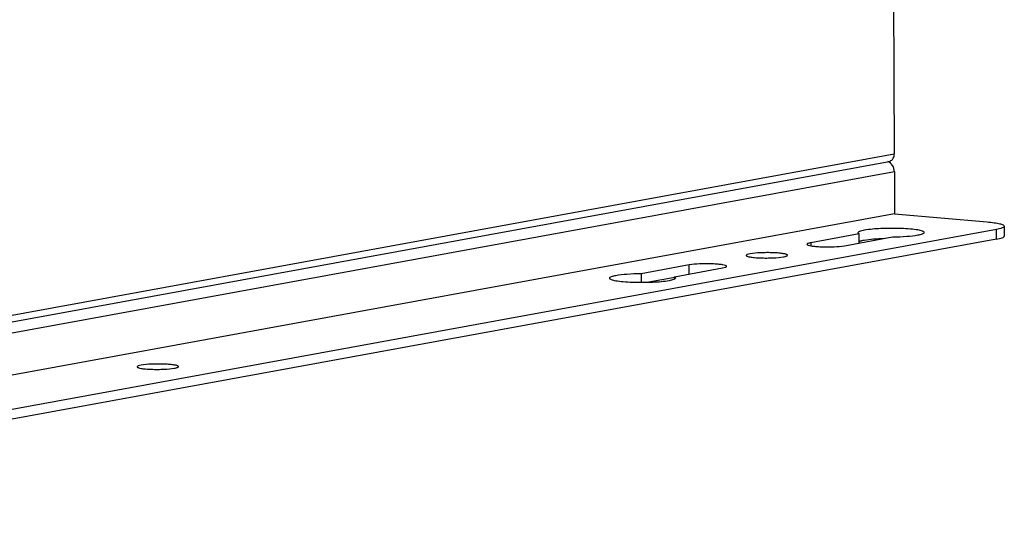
# Model space of a CAD drawing. Header units: millimetres. Extents: x 818 to 1412, y 141 to 561.
# Tile 72 of 86: x 1353 to 1383, y 248 to 263. Entities that reach past the tile are written whole.
import ezdxf

# ---------------------------------------------------------------- set-up
doc = ezdxf.new("R2010")
doc.units = ezdxf.units.MM
doc.header["$LTSCALE"] = 61.468
doc.layers.add('00_63_DXF_CONTINUOUS_LINE', color=7, linetype='CONTINUOUS')
doc.layers.add('BRACKET_4_DXF_CONTINUOUS_LINE', color=7, linetype='CONTINUOUS')

msp = doc.modelspace()

# ---------------------------------------------------------------- linework, layer by layer
at = {"layer": '00_63_DXF_CONTINUOUS_LINE', "color": 7, "linetype": 'Continuous'}
for p, q in [((1379.0536, 298.8883), (1379.266, 259.273)), ((1332.9672, 250.6061), (1379.1087, 259.045))]:
    msp.add_line(p, q, dxfattribs=at)
at = {"layer": '00_63_DXF_CONTINUOUS_LINE', "color": 9, "linetype": 'Continuous'}
msp.add_line((1332.9746, 250.8067), (1379.266, 259.273), dxfattribs=at)
at = {"layer": '00_63_DXF_CONTINUOUS_LINE', "color": 7, "linetype": 'Continuous'}
msp.add_open_spline([(1379.2077, 259.103), (1379.2172, 259.1138), (1379.2522, 259.1638), (1379.2662, 259.2267), (1379.266, 259.273)], degree=3, knots=[0, 0, 0, 0, 0.2374911, 1, 1, 1, 1], dxfattribs=at)
msp.add_open_spline([(1379.108, 259.0449), (1379.1459, 259.0516), (1379.1824, 259.074), (1379.2077, 259.103)], degree=3, dxfattribs=at)
at = {"layer": 'BRACKET_4_DXF_CONTINUOUS_LINE', "color": 9, "linetype": 'Continuous'}
for p, q in [((1379.2689, 258.7276), (1330.7731, 249.8581)), ((1382.3446, 256.6949), (1382.343, 256.9924)), ((1376.7512, 256.5899), (1376.7517, 256.4954)), ((1373.0787, 255.6438), (1373.0773, 255.918))]:
    msp.add_line(p, q, dxfattribs=at)
at = {"layer": 'BRACKET_4_DXF_CONTINUOUS_LINE', "color": 7, "linetype": 'Continuous'}
for p, q in [((1379.2689, 258.7276), (1379.2757, 257.4633)), ((1379.2757, 257.4633), (1330.7799, 248.5938)), ((1379.2757, 257.4633), (1382.0666, 257.2163)), ((1382.343, 256.9924), (1335.3169, 248.3916)), ((1382.5818, 257.0886), (1382.5834, 256.7911)), ((1382.3446, 256.6949), (1335.3184, 248.0941)), ((1378.2027, 256.8554), (1376.7512, 256.5899)), ((1377.7624, 256.5004), (1379.214, 256.7659)), ((1378.2042, 256.5812), (1378.2027, 256.8554)), ((1373.0773, 255.918), (1371.6257, 255.6525)), ((1372.6369, 255.563), (1374.0885, 255.8285)), ((1371.6257, 255.6525), (1371.6271, 255.3949)), ((1372.641, 255.5404), (1371.8653, 255.3985)), ((1372.6373, 255.4964), (1372.6369, 255.563))]:
    msp.add_line(p, q, dxfattribs=at)
for points, knots in [([(1379.2689, 258.7276), (1379.2685, 258.7945), (1379.2339, 258.9242), (1379.1307, 259.0167), (1379.0734, 259.0361)], [0, 0, 0, 0, 0.5250966, 1, 1, 1, 1]), ([(1382.0666, 257.2163), (1382.1387, 257.2099), (1382.2646, 257.197), (1382.4293, 257.1662), (1382.5268, 257.1411), (1382.5817, 257.1056), (1382.5818, 257.0886)], [0, 0, 0, 0, 0.400558, 0.7071224, 0.905734, 1, 1, 1, 1]), ([(1378.3583, 256.9662), (1378.3101, 256.9574), (1378.2475, 256.9434), (1378.1835, 256.9161), (1378.1672, 256.897), (1378.1673, 256.8891)], [0, 0, 0, 0, 0.6922074, 0.8885465, 1, 1, 1, 1]), ([(1378.1673, 256.8891), (1378.1673, 256.8862), (1378.1727, 256.8695), (1378.1902, 256.8613), (1378.2027, 256.8554)], [0, 0, 0, 0, 0.1759389, 1, 1, 1, 1]), ([(1380.1672, 256.8999), (1380.1672, 256.9078), (1380.1507, 256.9266), (1380.0866, 256.9533), (1379.9506, 256.982), (1379.7364, 257.006), (1379.4661, 257.0214), (1379.167, 257.0258), (1378.7939, 257.0157), (1378.523, 256.9963), (1378.3583, 256.9662)], [0, 0, 0, 0, 0.0128943, 0.0355379, 0.1153695, 0.2369198, 0.3891641, 0.5576141, 0.7260984, 1, 1, 1, 1]), ([(1379.9762, 256.823), (1380.0243, 256.8318), (1380.0869, 256.8457), (1380.1509, 256.873), (1380.1673, 256.892), (1380.1672, 256.8999)], [0, 0, 0, 0, 0.6919986, 0.8884367, 1, 1, 1, 1]), ([(1382.5818, 257.0886), (1382.5819, 257.0787), (1382.5615, 257.055), (1382.4815, 257.0208), (1382.4033, 257.0034), (1382.343, 256.9924)], [0, 0, 0, 0, 0.1115184, 0.3078491, 1, 1, 1, 1]), ([(1378.2012, 256.6245), (1378.2063, 256.6271), (1378.232, 256.6384), (1378.259, 256.6462), (1378.2807, 256.6517)], [0, 0, 0, 0, 0.2021099, 1, 1, 1, 1]), ([(1378.2807, 256.6517), (1378.2867, 256.6532), (1378.3129, 256.6596), (1378.3394, 256.6649), (1378.3599, 256.6687)], [0, 0, 0, 0, 0.2287008, 1, 1, 1, 1]), ([(1378.3599, 256.6687), (1378.4494, 256.685), (1378.6546, 256.708), (1378.8606, 256.7192), (1378.9758, 256.7227)], [0, 0, 0, 0, 0.4412124, 1, 1, 1, 1]), ([(1379.214, 256.7659), (1379.3567, 256.7675), (1379.6115, 256.7775), (1379.8658, 256.8028), (1379.9762, 256.823)], [0, 0, 0, 0, 0.5599159, 1, 1, 1, 1]), ([(1382.3446, 256.6949), (1382.4048, 256.7059), (1382.4831, 256.7233), (1382.5631, 256.7575), (1382.5835, 256.7812), (1382.5834, 256.7911)], [0, 0, 0, 0, 0.6921507, 0.8884815, 1, 1, 1, 1]), ([(1376.7512, 256.5899), (1376.7211, 256.5844), (1376.682, 256.5757), (1376.642, 256.5587), (1376.6318, 256.5468), (1376.6318, 256.5419)], [0, 0, 0, 0, 0.6915589, 0.888309, 1, 1, 1, 1]), ([(1376.6318, 256.5419), (1376.6318, 256.5369), (1376.6421, 256.5252), (1376.6821, 256.5085), (1376.767, 256.4905), (1376.9009, 256.4756), (1377.0698, 256.4659), (1377.2568, 256.4632), (1377.4901, 256.4694), (1377.6594, 256.4816), (1377.7624, 256.5004)], [0, 0, 0, 0, 0.0128672, 0.0354889, 0.1152618, 0.2367841, 0.3890243, 0.5575043, 0.7260118, 1, 1, 1, 1]), ([(1374.9142, 256.2539), (1374.8842, 256.2484), (1374.8451, 256.2398), (1374.8051, 256.2227), (1374.7948, 256.2108), (1374.7948, 256.2059)], [0, 0, 0, 0, 0.6915589, 0.888309, 1, 1, 1, 1]), ([(1374.7948, 256.2059), (1374.7948, 256.201), (1374.8051, 256.1892), (1374.8451, 256.1725), (1374.9301, 256.1546), (1375.0639, 256.1396), (1375.2329, 256.1299), (1375.4198, 256.1272), (1375.6531, 256.1335), (1375.8224, 256.1456), (1375.9254, 256.1644)], [0, 0, 0, 0, 0.0128672, 0.0354889, 0.1152618, 0.2367841, 0.3890243, 0.5575043, 0.7260118, 1, 1, 1, 1]), ([(1376.0448, 256.2125), (1376.0448, 256.2174), (1376.0345, 256.2292), (1375.9945, 256.2458), (1375.9096, 256.2638), (1375.7758, 256.2788), (1375.6068, 256.2884), (1375.4198, 256.2912), (1375.1866, 256.2849), (1375.0172, 256.2728), (1374.9142, 256.2539)], [0, 0, 0, 0, 0.0128672, 0.0354889, 0.1152618, 0.2367841, 0.3890243, 0.5575043, 0.7260118, 1, 1, 1, 1]), ([(1375.9254, 256.1644), (1375.9555, 256.1699), (1375.9946, 256.1786), (1376.0346, 256.1957), (1376.0448, 256.2076), (1376.0448, 256.2125)], [0, 0, 0, 0, 0.6915589, 0.888309, 1, 1, 1, 1]), ([(1374.2079, 255.8765), (1374.2079, 255.8814), (1374.1976, 255.8932), (1374.1576, 255.9099), (1374.0726, 255.9279), (1373.9388, 255.9428), (1373.7698, 255.9525), (1373.5829, 255.9552), (1373.3496, 255.9489), (1373.1802, 255.9368), (1373.0773, 255.918)], [0, 0, 0, 0, 0.0128672, 0.0354889, 0.1152618, 0.2367841, 0.3890243, 0.5575043, 0.7260118, 1, 1, 1, 1]), ([(1374.0885, 255.8285), (1374.1185, 255.834), (1374.1576, 255.8427), (1374.1976, 255.8597), (1374.2079, 255.8716), (1374.2079, 255.8765)], [0, 0, 0, 0, 0.6915589, 0.888309, 1, 1, 1, 1]), ([(1370.8635, 255.5954), (1370.8153, 255.5866), (1370.7527, 255.5727), (1370.6887, 255.5454), (1370.6724, 255.5264), (1370.6724, 255.5185)], [0, 0, 0, 0, 0.6919986, 0.8884367, 1, 1, 1, 1]), ([(1370.6724, 255.5185), (1370.6725, 255.5106), (1370.689, 255.4918), (1370.7531, 255.4651), (1370.889, 255.4364), (1371.1032, 255.4124), (1371.3735, 255.397), (1371.6726, 255.3926), (1372.0458, 255.4027), (1372.3167, 255.4221), (1372.4814, 255.4522)], [0, 0, 0, 0, 0.0128943, 0.0355379, 0.1153695, 0.2369198, 0.3891641, 0.5576141, 0.7260984, 1, 1, 1, 1]), ([(1371.6257, 255.6525), (1371.4829, 255.6509), (1371.2281, 255.6409), (1370.9738, 255.6156), (1370.8635, 255.5954)], [0, 0, 0, 0, 0.5599159, 1, 1, 1, 1]), ([(1372.4814, 255.4522), (1372.5296, 255.461), (1372.5922, 255.475), (1372.6562, 255.5023), (1372.6725, 255.5214), (1372.6724, 255.5292)], [0, 0, 0, 0, 0.6922074, 0.8885465, 1, 1, 1, 1]), ([(1372.6724, 255.5292), (1372.6724, 255.5322), (1372.6669, 255.5489), (1372.6495, 255.5571), (1372.6369, 255.563)], [0, 0, 0, 0, 0.1759389, 1, 1, 1, 1]), ([(1356.5446, 252.8943), (1356.5146, 252.8888), (1356.4755, 252.8801), (1356.4355, 252.863), (1356.4252, 252.8512), (1356.4252, 252.8462)], [0, 0, 0, 0, 0.6915589, 0.888309, 1, 1, 1, 1]), ([(1356.4252, 252.8462), (1356.4252, 252.8413), (1356.4355, 252.8296), (1356.4755, 252.8129), (1356.5605, 252.7949), (1356.6943, 252.7799), (1356.8632, 252.7703), (1357.0502, 252.7675), (1357.2835, 252.7738), (1357.4528, 252.7859), (1357.5558, 252.8048)], [0, 0, 0, 0, 0.0128672, 0.0354889, 0.1152618, 0.2367841, 0.3890243, 0.5575043, 0.7260118, 1, 1, 1, 1]), ([(1357.6752, 252.8528), (1357.6752, 252.8577), (1357.6649, 252.8695), (1357.6249, 252.8862), (1357.54, 252.9042), (1357.4062, 252.9191), (1357.2372, 252.9288), (1357.0502, 252.9315), (1356.817, 252.9252), (1356.6476, 252.9131), (1356.5446, 252.8943)], [0, 0, 0, 0, 0.0128672, 0.0354889, 0.1152618, 0.2367841, 0.3890243, 0.5575043, 0.7260118, 1, 1, 1, 1]), ([(1357.5558, 252.8048), (1357.5859, 252.8103), (1357.625, 252.819), (1357.665, 252.836), (1357.6752, 252.8479), (1357.6752, 252.8528)], [0, 0, 0, 0, 0.6915589, 0.888309, 1, 1, 1, 1])]:
    msp.add_open_spline(points, degree=3, knots=knots, dxfattribs=at)

doc.saveas('drawing.dxf')
